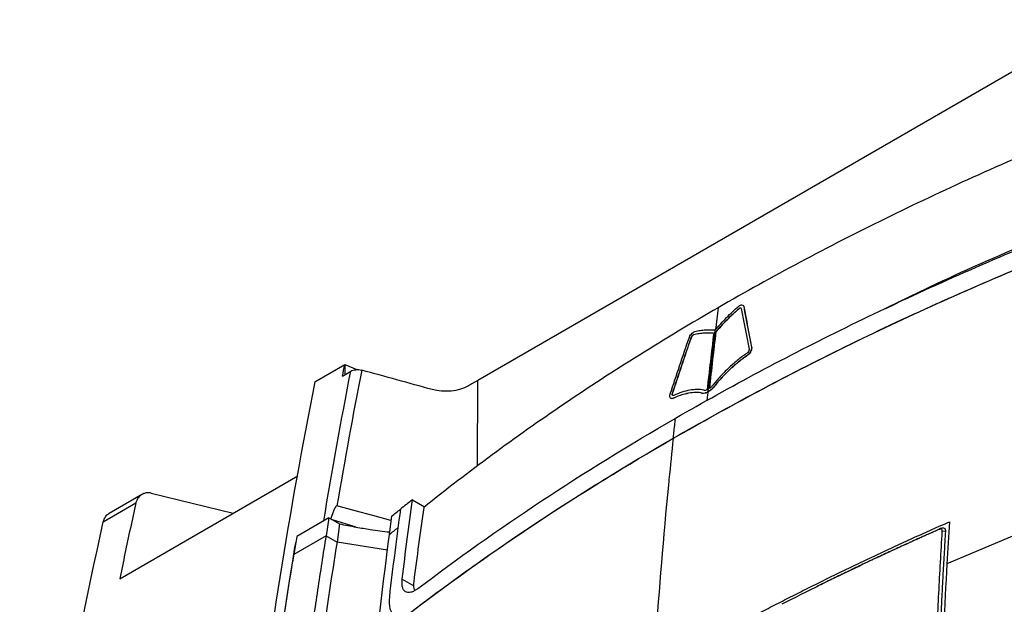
# Model space of a CAD drawing. Header units: millimetres. Extents: x 156922 to 157823, y 112322 to 113312.
# Tile 37 of 123: x 157604 to 157668, y 112580 to 112618. Entities that reach past the tile are written whole.
import ezdxf

# ---------------------------------------------------------------- set-up
doc = ezdxf.new("R2010")
doc.units = ezdxf.units.MM

msp = doc.modelspace()

# ---------------------------------------------------------------- linework, layer by layer
at = {"color": 7, "linetype": 'Continuous', "lineweight": 25}
for p, q in [((157674.699, 112618.229), (157634.053, 112594.765)), ((157651.049, 112599.44), (157651.042, 112599.444)), ((157651.294, 112599.661), (157651.287, 112599.665)), ((157651.354, 112599.566), (157651.347, 112599.57)), ((157649.562, 112597.929), (157649.554, 112597.933)), ((157647.941, 112597.552), (157647.934, 112597.556)), ((157648.106, 112597.741), (157648.099, 112597.745)), ((157651.862, 112596.93), (157651.854, 112596.934)), ((157651.866, 112596.875), (157651.859, 112596.88)), ((157651.571, 112596.373), (157651.564, 112596.377)), ((157623.438, 112594.662), (157625.389, 112595.788)), ((157625.244, 112595.05), (157625.785, 112595.363)), ((157625.389, 112595.788), (157625.387, 112595.132)), ((157625.389, 112595.788), (157626.172, 112595.463)), ((157634.038, 112589.193), (157634.053, 112594.765)), ((157649.034, 112594.016), (157649.027, 112594.02)), ((157649.454, 112594.388), (157649.446, 112594.392)), ((157646.601, 112593.594), (157646.608, 112593.59)), ((157646.709, 112593.884), (157646.702, 112593.888)), ((157646.718, 112593.917), (157646.711, 112593.921)), ((157646.759, 112593.595), (157646.752, 112593.599)), ((157648.647, 112593.922), (157648.64, 112593.927)), ((157610.753, 112581.859), (157622.348, 112588.553)), ((157612.235, 112587.361), (157610.061, 112586.107)), ((157612.799, 112587.43), (157618.14, 112586.124)), ((157629.794, 112587.004), (157630.584, 112586.543)), ((157609.682, 112585.568), (157611.804, 112586.792)), ((157626.075, 112586.283), (157624.888, 112586.604)), ((157624.362, 112585.826), (157622.266, 112584.616)), ((157624.362, 112585.826), (157624.174, 112584.657)), ((157624.362, 112585.826), (157624.592, 112585.693)), ((157626.134, 112585.221), (157624.592, 112585.693)), ((157624.592, 112585.693), (157625.041, 112585.434)), ((157628.434, 112585.924), (157628.283, 112584.732)), ((157625.041, 112585.434), (157624.891, 112584.242)), ((157664.063, 112585.073), (157664.159, 112585.121)), ((157670.203, 112585.205), (157664.564, 112582.839)), ((157624.174, 112584.657), (157622.078, 112583.447)), ((157622.266, 112584.616), (157622.203, 112584.224)), ((157624.173, 112584.657), (157624.891, 112584.242)), ((157664.491, 112584.927), (157664.268, 112584.945)), ((157622.203, 112584.224), (157622.078, 112583.447)), ((157628.171, 112583.729), (157624.891, 112584.242)), ((157622.007, 112583.017), (157622.005, 112583.015)), ((157622.007, 112583.017), (157622.01, 112583.015)), ((157629.136, 112581.84), (157629.881, 112581.405)), ((157656.199, 112581.394), (157656.094, 112581.342))]:
    msp.add_line(p, q, dxfattribs=at)
at = {"color": 7, "linetype": 'Continuous', "lineweight": 25, "flags": 128}
msp.add_lwpolyline([(157628.4, 112585.655), (157627.209, 112585.977), (157626.075, 112586.283)], dxfattribs=at)
at = {"color": 7, "linetype": 'Continuous', "lineweight": 25}
for points, knots in [([(157672.178, 112610.545), (157668.179, 112608.88), (157664.301, 112607.124), (157656.79, 112603.434), (157653.169, 112601.505), (157649.681, 112599.492)], [0, 0, 0, 0, 0.5, 0.5, 1, 1, 1, 1]), ([(157646.909, 112592.303), (157650.47, 112594.358), (157654.171, 112596.331), (157661.839, 112600.097), (157665.803, 112601.889), (157669.892, 112603.584)], [0, 0, 0, 0, 0.5, 0.5, 1, 1, 1, 1]), ([(157670.055, 112603.785), (157667.823, 112602.819), (157664.587, 112601.419), (157661.523, 112599.895), (157660.572, 112599.423)], [0, 0, 0, 0, 0.689693, 1, 1, 1, 1]), ([(157646.745, 112590.983), (157650.346, 112593.062), (157654.09, 112595.057), (157661.848, 112598.864), (157665.859, 112600.674), (157669.999, 112602.386)], [0, 0, 0, 0, 0.5, 0.5, 1, 1, 1, 1]), ([(157670.011, 112602.379), (157665.871, 112600.667), (157661.858, 112598.856), (157654.098, 112595.048), (157650.358, 112593.055), (157646.757, 112590.976)], [0, 0, 0, 0, 0.5, 0.5, 1, 1, 1, 1]), ([(157649.681, 112599.492), (157646.194, 112597.479), (157642.852, 112595.388), (157636.459, 112591.052), (157633.418, 112588.813), (157630.533, 112586.504)], [0, 0, 0, 0, 0.5, 0.5, 1, 1, 1, 1]), ([(157649.493, 112598.037), (157649.611, 112598.181), (157649.734, 112598.319), (157649.984, 112598.59), (157650.11, 112598.722), (157650.365, 112598.982), (157650.494, 112599.109), (157650.754, 112599.356), (157650.885, 112599.478), (157651.02, 112599.585)], [0, 0, 0, 0, 0.25, 0.25, 0.5, 0.5, 0.75, 0.75, 1, 1, 1, 1]), ([(157649.554, 112597.933), (157649.67, 112598.075), (157649.789, 112598.209), (157650.032, 112598.472), (157650.155, 112598.602), (157650.404, 112598.855), (157650.529, 112598.979), (157650.719, 112599.16), (157650.783, 112599.22), (157650.911, 112599.335), (157650.976, 112599.392), (157651.042, 112599.444)], [0, 0, 0, 0, 0.25, 0.25, 0.5, 0.5, 0.75, 0.75, 0.875, 0.875, 1, 1, 1, 1]), ([(157649.562, 112597.929), (157649.677, 112598.07), (157649.796, 112598.205), (157650.039, 112598.468), (157650.162, 112598.597), (157650.411, 112598.851), (157650.536, 112598.975), (157650.726, 112599.156), (157650.79, 112599.215), (157650.918, 112599.331), (157650.983, 112599.388), (157651.049, 112599.44)], [0, 0, 0, 0, 0.25, 0.25, 0.5, 0.5, 0.75, 0.75, 0.875, 0.875, 1, 1, 1, 1]), ([(157651.02, 112599.585), (157651.096, 112599.65), (157651.175, 112599.682), (157651.295, 112599.677), (157651.335, 112599.635), (157651.347, 112599.57)], [0, 0, 0, 0, 0.5, 0.5, 1, 1, 1, 1]), ([(157651.042, 112599.444), (157651.076, 112599.474), (157651.111, 112599.488), (157651.164, 112599.483), (157651.181, 112599.463), (157651.186, 112599.434)], [0, 0, 0, 0, 0.5, 0.5, 1, 1, 1, 1]), ([(157651.049, 112599.44), (157651.062, 112599.45), (157651.087, 112599.47), (157651.124, 112599.482), (157651.151, 112599.483), (157651.161, 112599.475), (157651.165, 112599.473)], [0, 0, 0, 0, 0.290139, 0.580276, 0.873808, 1, 1, 1, 1]), ([(157651.293, 112599.659), (157651.308, 112599.648), (157651.338, 112599.627), (157651.349, 112599.586), (157651.354, 112599.566)], [0, 0, 0, 0, 0.5183572, 1, 1, 1, 1]), ([(157647.789, 112597.516), (157647.82, 112597.606), (157647.875, 112597.702), (157648.012, 112597.857), (157648.093, 112597.916), (157648.161, 112597.935)], [0, 0, 0, 0, 0.5, 0.5, 1, 1, 1, 1]), ([(157648.099, 112597.745), (157648.16, 112597.766), (157648.218, 112597.78), (157648.332, 112597.805), (157648.389, 112597.815), (157648.556, 112597.84), (157648.666, 112597.852), (157648.883, 112597.867), (157648.989, 112597.871), (157649.198, 112597.867), (157649.3, 112597.861), (157649.395, 112597.841)], [0, 0, 0, 0, 0.125, 0.125, 0.25, 0.25, 0.5, 0.5, 0.75, 0.75, 1, 1, 1, 1]), ([(157648.106, 112597.741), (157648.167, 112597.762), (157648.225, 112597.776), (157648.339, 112597.801), (157648.396, 112597.81), (157648.563, 112597.836), (157648.673, 112597.848), (157648.89, 112597.863), (157648.996, 112597.867), (157649.205, 112597.863), (157649.307, 112597.857), (157649.403, 112597.837)], [0, 0, 0, 0, 0.125, 0.125, 0.25, 0.25, 0.5, 0.5, 0.75, 0.75, 1, 1, 1, 1]), ([(157648.161, 112597.935), (157648.285, 112597.977), (157648.401, 112597.998), (157648.631, 112598.034), (157648.744, 112598.046), (157648.966, 112598.062), (157649.076, 112598.065), (157649.29, 112598.062), (157649.395, 112598.056), (157649.493, 112598.037)], [0, 0, 0, 0, 0.25, 0.25, 0.5, 0.5, 0.75, 0.75, 1, 1, 1, 1]), ([(157647.934, 112597.556), (157647.947, 112597.596), (157647.971, 112597.639), (157648.033, 112597.711), (157648.069, 112597.738), (157648.099, 112597.745)], [0, 0, 0, 0, 0.5, 0.5, 1, 1, 1, 1]), ([(157647.941, 112597.552), (157647.955, 112597.592), (157647.978, 112597.635), (157648.04, 112597.707), (157648.076, 112597.734), (157648.106, 112597.741)], [0, 0, 0, 0, 0.5, 0.5, 1, 1, 1, 1]), ([(157651.563, 112596.537), (157651.37, 112596.407), (157651.178, 112596.263), (157650.798, 112595.955), (157650.609, 112595.792), (157650.239, 112595.448), (157650.055, 112595.267), (157649.701, 112594.889), (157649.529, 112594.691), (157649.368, 112594.478)], [0, 0, 0, 0, 0.25, 0.25, 0.5, 0.5, 0.75, 0.75, 1, 1, 1, 1]), ([(157651.696, 112596.771), (157651.695, 112596.734), (157651.683, 112596.691), (157651.635, 112596.604), (157651.6, 112596.562), (157651.563, 112596.537)], [0, 0, 0, 0, 0.5, 0.5, 1, 1, 1, 1]), ([(157651.859, 112596.88), (157651.858, 112596.801), (157651.829, 112596.705), (157651.72, 112596.52), (157651.644, 112596.432), (157651.564, 112596.377)], [0, 0, 0, 0, 0.5, 0.5, 1, 1, 1, 1]), ([(157651.866, 112596.875), (157651.865, 112596.797), (157651.836, 112596.701), (157651.727, 112596.515), (157651.651, 112596.428), (157651.571, 112596.373)], [0, 0, 0, 0, 0.5, 0.5, 1, 1, 1, 1]), ([(157651.694, 112596.798), (157651.694, 112596.795), (157651.695, 112596.792), (157651.695, 112596.788), (157651.695, 112596.786), (157651.695, 112596.783), (157651.696, 112596.78), (157651.696, 112596.777), (157651.696, 112596.774), (157651.696, 112596.771)], [0, 0, 0, 0, 0.00001470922, 0.00001470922, 0.00001470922, 0.00002766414, 0.00002766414, 0.00002766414, 0.00004064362, 0.00004064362, 0.00004064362, 0.00004064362]), ([(157651.854, 112596.934), (157651.855, 112596.93), (157651.856, 112596.926), (157651.857, 112596.921), (157651.857, 112596.917), (157651.858, 112596.913), (157651.858, 112596.908), (157651.859, 112596.899), (157651.859, 112596.889), (157651.859, 112596.88)], [0, 0, 0, 0, 0.00002060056, 0.00002060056, 0.00002060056, 0.00004119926, 0.00004119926, 0.00004119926, 0.00008236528, 0.00008236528, 0.00008236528, 0.00008236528]), ([(157651.862, 112596.93), (157651.862, 112596.926), (157651.863, 112596.922), (157651.864, 112596.917), (157651.864, 112596.913), (157651.865, 112596.908), (157651.865, 112596.904), (157651.866, 112596.895), (157651.866, 112596.885), (157651.866, 112596.875)], [0, 0, 0, 0, 0.00002060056, 0.00002060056, 0.00002060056, 0.00004119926, 0.00004119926, 0.00004119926, 0.0000823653, 0.0000823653, 0.0000823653, 0.0000823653]), ([(157651.564, 112596.377), (157651.378, 112596.252), (157651.193, 112596.113), (157650.827, 112595.816), (157650.645, 112595.659), (157650.287, 112595.328), (157650.11, 112595.154), (157649.767, 112594.789), (157649.602, 112594.598), (157649.446, 112594.392)], [0, 0, 0, 0, 0.25, 0.25, 0.5, 0.5, 0.75, 0.75, 1, 1, 1, 1]), ([(157651.571, 112596.373), (157651.385, 112596.248), (157651.2, 112596.109), (157650.834, 112595.812), (157650.652, 112595.655), (157650.294, 112595.324), (157650.117, 112595.15), (157649.774, 112594.784), (157649.609, 112594.594), (157649.454, 112594.388)], [0, 0, 0, 0, 0.25, 0.25, 0.5, 0.5, 0.75, 0.75, 1, 1, 1, 1]), ([(157625.785, 112595.363), (157625.876, 112595.415), (157625.995, 112595.45), (157626.249, 112595.474), (157626.379, 112595.463), (157626.493, 112595.432)], [0, 0, 0, 0, 0.5, 0.5, 1, 1, 1, 1]), ([(157648.64, 112593.927), (157648.513, 112593.97), (157648.371, 112593.983), (157648.072, 112593.978), (157647.917, 112593.96), (157647.596, 112593.899), (157647.432, 112593.857), (157647.097, 112593.749), (157646.927, 112593.682), (157646.752, 112593.599)], [0, 0, 0, 0, 0.25, 0.25, 0.5, 0.5, 0.75, 0.75, 1, 1, 1, 1]), ([(157648.647, 112593.922), (157648.52, 112593.966), (157648.378, 112593.979), (157648.079, 112593.974), (157647.924, 112593.956), (157647.604, 112593.895), (157647.439, 112593.853), (157647.104, 112593.745), (157646.934, 112593.678), (157646.759, 112593.595)], [0, 0, 0, 0, 0.25, 0.25, 0.5, 0.5, 0.75, 0.75, 1, 1, 1, 1]), ([(157648.749, 112594.121), (157648.618, 112594.165), (157648.47, 112594.178), (157648.161, 112594.174), (157647.999, 112594.155), (157647.667, 112594.093), (157647.496, 112594.049), (157647.149, 112593.937), (157646.972, 112593.868), (157646.791, 112593.782)], [0, 0, 0, 0, 0.25, 0.25, 0.5, 0.5, 0.75, 0.75, 1, 1, 1, 1]), ([(157649.027, 112594.02), (157648.955, 112593.978), (157648.883, 112593.945), (157648.753, 112593.914), (157648.695, 112593.919), (157648.64, 112593.927)], [0, 0, 0, 0, 0.5, 0.5, 1, 1, 1, 1]), ([(157649.034, 112594.016), (157648.962, 112593.974), (157648.89, 112593.941), (157648.76, 112593.91), (157648.702, 112593.915), (157648.647, 112593.922)], [0, 0, 0, 0, 0.5, 0.5, 1, 1, 1, 1]), ([(157648.967, 112594.151), (157648.926, 112594.132), (157648.886, 112594.12), (157648.814, 112594.113), (157648.781, 112594.116), (157648.749, 112594.121)], [0, 0, 0, 0, 0.5, 0.5, 1, 1, 1, 1]), ([(157648.971, 112593.441), (157648.981, 112593.526), (157649.001, 112593.718), (157649.022, 112593.909), (157649.034, 112594.016)], [0, 0, 0, 0, 0.444407, 1, 1, 1, 1]), ([(157649.446, 112594.392), (157649.381, 112594.315), (157649.314, 112594.238), (157649.173, 112594.112), (157649.099, 112594.062), (157649.027, 112594.02)], [0, 0, 0, 0, 0.5, 0.5, 1, 1, 1, 1]), ([(157649.454, 112594.388), (157649.388, 112594.311), (157649.321, 112594.234), (157649.18, 112594.108), (157649.106, 112594.058), (157649.034, 112594.016)], [0, 0, 0, 0, 0.5, 0.5, 1, 1, 1, 1]), ([(157649.368, 112594.478), (157649.33, 112594.433), (157649.291, 112594.388), (157649.211, 112594.307), (157649.169, 112594.272), (157649.126, 112594.243)], [0, 0, 0, 0, 0.5, 0.5, 1, 1, 1, 1]), ([(157646.752, 112593.599), (157646.678, 112593.565), (157646.615, 112593.573), (157646.54, 112593.651), (157646.531, 112593.726), (157646.549, 112593.814)], [0, 0, 0, 0, 0.5, 0.5, 1, 1, 1, 1]), ([(157646.549, 112593.814), (157646.55, 112593.819), (157646.551, 112593.825), (157646.552, 112593.831), (157646.554, 112593.836), (157646.555, 112593.842), (157646.557, 112593.847), (157646.56, 112593.859), (157646.563, 112593.87), (157646.567, 112593.882)], [0, 0, 0, 0, 0.00002059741, 0.00002059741, 0.00002059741, 0.00004119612, 0.00004119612, 0.00004119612, 0.00008237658, 0.00008237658, 0.00008237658, 0.00008237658]), ([(157646.759, 112593.595), (157646.729, 112593.585), (157646.67, 112593.565), (157646.628, 112593.582), (157646.608, 112593.591)], [0, 0, 0, 0, 0.511417, 1, 1, 1, 1]), ([(157646.791, 112593.782), (157646.757, 112593.767), (157646.729, 112593.772), (157646.697, 112593.812), (157646.693, 112593.847), (157646.702, 112593.888)], [0, 0, 0, 0, 0.5, 0.5, 1, 1, 1, 1]), ([(157646.702, 112593.888), (157646.702, 112593.892), (157646.703, 112593.896), (157646.704, 112593.9), (157646.705, 112593.903), (157646.706, 112593.907), (157646.707, 112593.91), (157646.708, 112593.914), (157646.709, 112593.918), (157646.711, 112593.921)], [0, 0, 0, 0, 0.00001469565, 0.00001469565, 0.00001469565, 0.00002765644, 0.00002765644, 0.00002765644, 0.00004065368, 0.00004065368, 0.00004065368, 0.00004065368]), ([(157646.73, 112593.779), (157646.724, 112593.785), (157646.709, 112593.799), (157646.702, 112593.836), (157646.707, 112593.869), (157646.709, 112593.884)], [0, 0, 0, 0, 0.296323, 0.675974, 1, 1, 1, 1]), ([(157646.709, 112593.884), (157646.709, 112593.887), (157646.71, 112593.891), (157646.711, 112593.895), (157646.712, 112593.899), (157646.713, 112593.903), (157646.714, 112593.906), (157646.715, 112593.91), (157646.716, 112593.913), (157646.718, 112593.917)], [0, 0, 0, 0, 0.00001469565, 0.00001469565, 0.00001469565, 0.00002765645, 0.00002765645, 0.00002765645, 0.00004065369, 0.00004065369, 0.00004065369, 0.00004065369]), ([(157612.799, 112587.43), (157612.771, 112587.436), (157612.718, 112587.448), (157612.643, 112587.455), (157612.578, 112587.455), (157612.521, 112587.451), (157612.407, 112587.436), (157612.29, 112587.396), (157612.151, 112587.319), (157612.043, 112587.235), (157611.96, 112587.137), (157611.899, 112587.044), (157611.858, 112586.964), (157611.823, 112586.873), (157611.809, 112586.814), (157611.804, 112586.792)], [0, 0, 0, 0, 0.058406, 0.11176, 0.160221, 0.203841, 0.24262, 0.425098, 0.499817, 0.629168, 0.757215, 0.798101, 0.881123, 0.955067, 1, 1, 1, 1]), ([(157611.804, 112586.792), (157611.683, 112586.242), (157611.324, 112584.605), (157610.981, 112582.955), (157610.753, 112581.859)], [0, 0, 0, 0, 0.335932, 1, 1, 1, 1]), ([(157624.888, 112586.604), (157624.875, 112586.607), (157624.865, 112586.603), (157624.846, 112586.593), (157624.838, 112586.587), (157624.817, 112586.566), (157624.804, 112586.55), (157624.77, 112586.5), (157624.75, 112586.465), (157624.695, 112586.356), (157624.663, 112586.28), (157624.571, 112586.049), (157624.518, 112585.891), (157624.466, 112585.732)], [0, 0, 0, 0, 0.03125, 0.03125, 0.0625, 0.0625, 0.125, 0.125, 0.25, 0.25, 0.5, 0.5, 1, 1, 1, 1]), ([(157609.682, 112585.568), (157609.723, 112585.68), (157609.804, 112585.905), (157609.961, 112586.065), (157610.066, 112586.105), (157610.077, 112586.109)], [0, 0, 0, 0, 0.468946, 0.943974, 1, 1, 1, 1]), ([(157626.134, 112585.221), (157626.439, 112585.167), (157627.153, 112585.041), (157627.885, 112584.953), (157628.305, 112584.903)], [0, 0, 0, 0, 0.426089, 1, 1, 1, 1]), ([(157645.473, 112575.846), (157645.808, 112576.038), (157646.479, 112576.424), (157647.493, 112576.996), (157648.515, 112577.565), (157649.544, 112578.129), (157650.58, 112578.689), (157651.623, 112579.245), (157652.674, 112579.796), (157653.732, 112580.343), (157654.798, 112580.885), (157655.871, 112581.423), (157656.951, 112581.957), (157658.039, 112582.486), (157659.134, 112583.011), (157660.237, 112583.531), (157661.348, 112584.046), (157662.466, 112584.557), (157663.592, 112585.064), (157664.349, 112585.397), (157664.727, 112585.564)], [0, 0, 0, 0, 0.055443, 0.110882, 0.166322, 0.221764, 0.277212, 0.332669, 0.388138, 0.443622, 0.499124, 0.554647, 0.610195, 0.66577, 0.721377, 0.777018, 0.832697, 0.888418, 0.944185, 1, 1, 1, 1]), ([(157664.063, 112585.073), (157663.955, 112585.026), (157663.737, 112584.928), (157663.41, 112584.783), (157663.082, 112584.636), (157662.646, 112584.44), (157662.102, 112584.194), (157661.234, 112583.797), (157660.154, 112583.298), (157658.44, 112582.488), (157656.32, 112581.461), (157654.649, 112580.621), (157653.82, 112580.198)], [2.000028, 2.000028, 2.000028, 2.000028, 3.39452, 4.809863, 6.225393, 7.6411, 10.473003, 13.305492, 18.971888, 24.639622, 35.97635, 47.310184, 47.310184, 47.310184, 47.310184]), ([(157664.159, 112585.121), (157664.004, 112585.052), (157663.693, 112584.914), (157663.074, 112584.638), (157662.303, 112584.29), (157661.382, 112583.869), (157660.466, 112583.445), (157659.554, 112583.017), (157658.648, 112582.586), (157657.746, 112582.152), (157656.929, 112581.755), (157656.416, 112581.5), (157656.199, 112581.393)], [0, 0, 0, 0, 0.057285, 0.114569, 0.229137, 0.343705, 0.458273, 0.572842, 0.68741, 0.801978, 0.916547, 1, 1, 1, 1]), ([(157664.268, 112584.945), (157664.27, 112584.975), (157664.262, 112585.029), (157664.217, 112585.082), (157664.147, 112585.098), (157664.09, 112585.085), (157664.063, 112585.073)], [2, 2, 2, 2, 2.37082, 2.744127, 3.110846, 3.456491, 3.456491, 3.456491, 3.456491]), ([(157664.491, 112584.927), (157664.5, 112585.021), (157664.468, 112585.098), (157664.345, 112585.171), (157664.253, 112585.167), (157664.159, 112585.121)], [0, 0, 0, 0, 0.5, 0.5, 1, 1, 1, 1]), ([(157624.174, 112584.657), (157624.08, 112584.071), (157623.893, 112582.899), (157623.622, 112581.131), (157623.357, 112579.355), (157623.099, 112577.571), (157622.848, 112575.778), (157622.605, 112573.976), (157622.368, 112572.165), (157622.216, 112570.953), (157622.14, 112570.346)], [0, 0, 0, 0, 0.124274, 0.248751, 0.373432, 0.498321, 0.62342, 0.748731, 0.874257, 1, 1, 1, 1]), ([(157663.853, 112576.852), (157663.908, 112578.21), (157664.032, 112580.918), (157664.184, 112583.606), (157664.268, 112584.945)], [2, 2, 2, 2, 18.951491, 35.892409, 35.892409, 35.892409, 35.892409]), ([(157664.077, 112576.837), (157664.084, 112576.998), (157664.09, 112577.158), (157664.097, 112577.318), (157664.11, 112577.638), (157664.124, 112577.958), (157664.138, 112578.278), (157664.152, 112578.598), (157664.167, 112578.918), (157664.181, 112579.237), (157664.196, 112579.557), (157664.212, 112579.876), (157664.227, 112580.195), (157664.243, 112580.513), (157664.259, 112580.832), (157664.276, 112581.15), (157664.292, 112581.469), (157664.309, 112581.787), (157664.326, 112582.105), (157664.344, 112582.422), (157664.361, 112582.74), (157664.379, 112583.057), (157664.397, 112583.37), (157664.415, 112583.681), (157664.434, 112583.993), (157664.453, 112584.305), (157664.472, 112584.616), (157664.491, 112584.927)], [0, 0, 0, 0, 0.00060336, 0.00060336, 0.00060336, 0.00181009, 0.00181009, 0.00181009, 0.00301682, 0.00301682, 0.00301682, 0.00422355, 0.00422355, 0.00422355, 0.00543028, 0.00543028, 0.00543028, 0.00663701, 0.00663701, 0.00663701, 0.00784374, 0.00784374, 0.00784374, 0.00903087, 0.00903087, 0.00903087, 0.01021802, 0.01021802, 0.01021802, 0.01021802]), ([(157630.145, 112581.218), (157630.119, 112581.198), (157630.066, 112581.159), (157629.988, 112581.109), (157629.898, 112581.058), (157629.799, 112581.011), (157629.658, 112580.964), (157629.498, 112580.951), (157629.34, 112581.007), (157629.218, 112581.125), (157629.153, 112581.276), (157629.125, 112581.425), (157629.116, 112581.548), (157629.12, 112581.687), (157629.131, 112581.787), (157629.136, 112581.84)], [0, 0, 0, 0, 0.04143, 0.083044, 0.125018, 0.188146, 0.250337, 0.373584, 0.499923, 0.626577, 0.749459, 0.811948, 0.874391, 0.932756, 1, 1, 1, 1]), ([(157629.88, 112581.656), (157629.867, 112581.502), (157629.848, 112581.272), (157629.919, 112581.15), (157629.943, 112581.11)], [0, 0, 0, 0, 0.6730465, 1, 1, 1, 1]), ([(157628.293, 112580.687), (157628.257, 112580.384), (157628.27, 112580.12), (157628.387, 112579.708), (157628.492, 112579.558), (157628.778, 112579.395), (157628.959, 112579.38), (157629.372, 112579.489), (157629.603, 112579.611), (157629.844, 112579.795)], [0, 0, 0, 0, 0.25, 0.25, 0.5, 0.5, 0.75, 0.75, 1, 1, 1, 1])]:
    msp.add_open_spline(points, degree=3, knots=knots, dxfattribs=at)
for points in [[(157649.681, 112599.492), (157649.62, 112599.006), (157649.56, 112598.52), (157649.5, 112598.033)], [(157651.186, 112599.434), (157651.35, 112598.559), (157651.519, 112597.68), (157651.694, 112596.798)], [(157651.347, 112599.57), (157651.511, 112598.695), (157651.68, 112597.816), (157651.854, 112596.934)], [(157651.354, 112599.566), (157651.518, 112598.691), (157651.687, 112597.812), (157651.862, 112596.93)], [(157649.395, 112597.841), (157649.246, 112596.616), (157649.104, 112595.386), (157648.967, 112594.151)], [(157649.027, 112594.02), (157649.175, 112595.364), (157649.33, 112596.703), (157649.493, 112598.037)], [(157649.126, 112594.243), (157649.263, 112595.477), (157649.406, 112596.707), (157649.554, 112597.933)], [(157649.133, 112594.239), (157649.27, 112595.473), (157649.413, 112596.703), (157649.562, 112597.929)], [(157646.567, 112593.882), (157646.969, 112595.097), (157647.377, 112596.309), (157647.789, 112597.516)], [(157646.711, 112593.921), (157647.113, 112595.137), (157647.521, 112596.348), (157647.934, 112597.556)], [(157646.718, 112593.917), (157647.12, 112595.133), (157647.528, 112596.344), (157647.941, 112597.552)], [(157624.029, 112585.632), (157624.574, 112588.907), (157625.159, 112592.151), (157625.785, 112595.363)], [(157626.493, 112595.432), (157625.925, 112592.515), (157625.39, 112589.572), (157624.888, 112586.604)], [(157625.244, 112595.05), (157625.292, 112595.296), (157625.34, 112595.542), (157625.389, 112595.788)], [(157631.083, 112594.162), (157629.554, 112594.589), (157628.023, 112595.01), (157626.493, 112595.432)], [(157623.438, 112594.662), (157621.789, 112586.296), (157620.418, 112577.703), (157619.308, 112568.919)], [(157634.053, 112594.765), (157633.846, 112594.645), (157633.638, 112594.528), (157633.432, 112594.405)], [(157633.432, 112594.405), (157632.835, 112594.05), (157631.832, 112593.953), (157631.083, 112594.162)], [(157630.145, 112581.218), (157635.279, 112585.124), (157640.88, 112588.823), (157646.886, 112592.29)], [(157646.886, 112592.29), (157646.852, 112591.983), (157646.819, 112591.676), (157646.786, 112591.369)], [(157629.844, 112579.795), (157635.022, 112583.744), (157640.678, 112587.481), (157646.745, 112590.983)], [(157646.757, 112590.976), (157640.69, 112587.474), (157635.034, 112583.737), (157629.856, 112579.787)], [(157646.757, 112590.976), (157646.663, 112590.095), (157646.573, 112589.211), (157646.486, 112588.325)], [(157646.786, 112591.369), (157646.772, 112591.241), (157646.758, 112591.112), (157646.745, 112590.983)], [(157646.486, 112588.325), (157646.473, 112588.196), (157646.461, 112588.067), (157646.448, 112587.938)], [(157646.448, 112587.938), (157646.122, 112584.593), (157645.841, 112581.217), (157645.605, 112577.811)], [(157629.794, 112587.004), (157629.533, 112586.8), (157629.274, 112586.596), (157629.016, 112586.391)], [(157629.136, 112581.84), (157629.342, 112583.572), (157629.561, 112585.293), (157629.794, 112587.004)], [(157629.016, 112586.391), (157628.758, 112584.502), (157628.517, 112582.601), (157628.293, 112580.687)], [(157628.434, 112585.924), (157628.628, 112586.079), (157628.823, 112586.235), (157629.018, 112586.39)], [(157630.533, 112586.504), (157630.302, 112584.896), (157630.084, 112583.28), (157629.88, 112581.656)], [(157604.246, 112554.843), (157605.68, 112565.378), (157607.493, 112575.63), (157609.682, 112585.568)], [(157625.041, 112585.434), (157625.403, 112585.358), (157625.767, 112585.287), (157626.134, 112585.221)], [(157628.283, 112584.732), (157628.491, 112584.898), (157628.66, 112585.033), (157628.868, 112585.198)], [(157664.727, 112585.564), (157664.669, 112584.658), (157664.615, 112583.749), (157664.564, 112582.839)], [(157628.283, 112584.732), (157627.217, 112576.721), (157626.46, 112568.494), (157625.987, 112560.07)], [(157622.005, 112583.015), (157622.07, 112583.419), (157622.136, 112583.822), (157622.203, 112584.224)], [(157624.891, 112584.242), (157624.126, 112579.501), (157623.444, 112574.696), (157622.841, 112569.833)], [(157622.031, 112583.158), (157622.023, 112583.11), (157622.016, 112583.062), (157622.008, 112583.013)], [(157622.078, 112583.447), (157622.062, 112583.351), (157622.047, 112583.254), (157622.031, 112583.158)], [(157617.017, 112534.996), (157617.889, 112551.568), (157619.509, 112567.605), (157622.007, 112583.017)], [(157620.044, 112569.136), (157620.625, 112573.818), (157621.28, 112578.446), (157622.01, 112583.015)], [(157664.564, 112582.839), (157664.409, 112580.091), (157664.284, 112577.324), (157664.189, 112574.539)]]:
    msp.add_open_spline(points, degree=3, dxfattribs=at)

doc.saveas('drawing.dxf')
